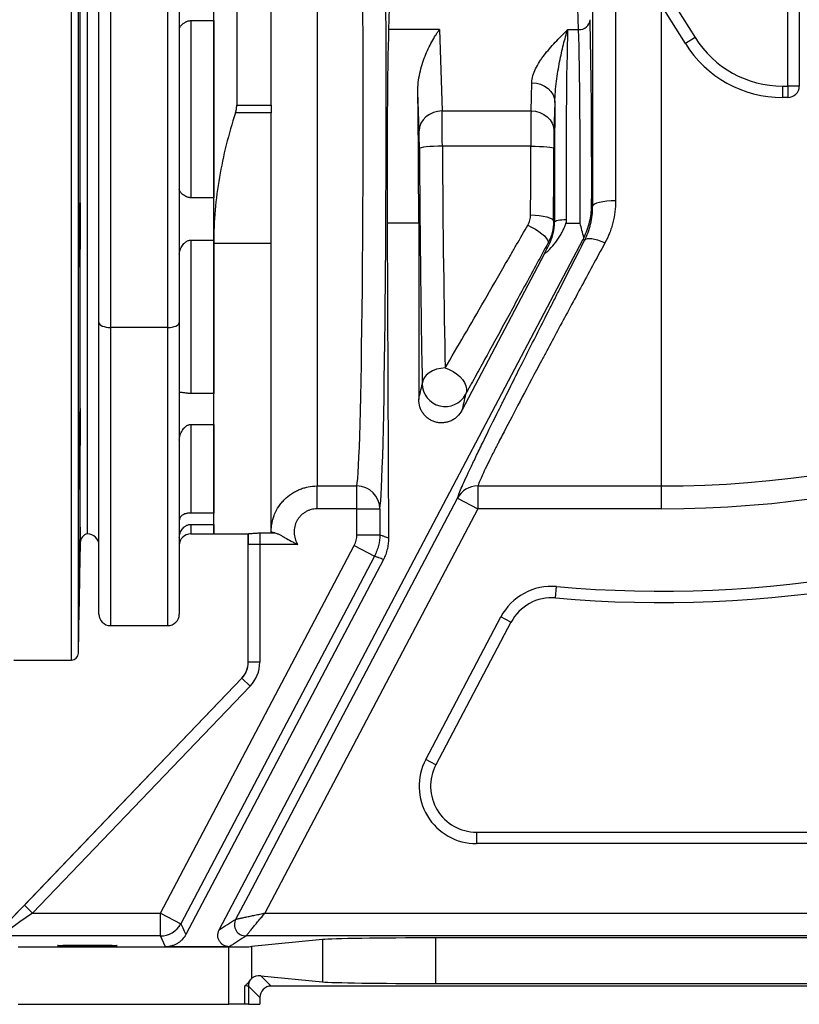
# Model space of a CAD drawing. Header units: millimetres. Extents: x 1747 to 10789, y 1498 to 10860.
# Tile 14 of 21: x 6642 to 8339, y 1498 to 3643. Entities that reach past the tile are written whole.
import ezdxf

# ---------------------------------------------------------------- set-up
doc = ezdxf.new("R2010")
doc.units = ezdxf.units.MM
doc.header["$LTSCALE"] = 5

msp = doc.modelspace()

# ---------------------------------------------------------------- linework, layer by layer
at = {"color": 8, "linetype": 'Continuous', "lineweight": 25}
for p, q in [((6754.6, 2247.9), (6754.6, 4647.3)), ((6769.6, 2262.6), (6769.6, 4633.1)), ((6773.8, 2503.7), (6773.8, 4392)), ((8039.4, 2627), (8039.4, 3673.8)), ((6839.4, 2972.4), (6839.4, 2322.9)), ((6964.4, 2322.9), (6964.4, 2972.4)), ((7014.4, 2543.2), (7014.4, 2522.9))]:
    msp.add_line(p, q, dxfattribs=at)
at = {"color": 7, "linetype": 'Continuous', "lineweight": 25}
for p, q in [((8314.4, 3498.3), (8314.4, 4447.9)), ((8339.4, 4447.9), (8339.4, 3498.3)), ((6789.4, 2522.9), (6789.4, 4372.9)), ((7114.4, 4224.8), (7114.4, 3456.3)), ((7064.4, 3155.5), (7064.4, 4183.7)), ((7189.4, 3456.3), (7189.4, 4039.5)), ((6814.4, 2983), (6814.4, 3855.8)), ((6839.4, 3845.2), (6839.4, 2972.4)), ((6964.4, 2972.4), (6964.4, 3845.2)), ((6989.4, 3855.8), (6989.4, 2983)), ((7289.4, 3830.9), (7289.4, 2627)), ((8091.3, 3590.6), (7944.6, 3825.4)), ((7965.8, 3838.6), (8112.5, 3603.9)), ((7858.8, 3621.1), (7854, 3778.1)), ((7448.5, 3735.3), (7445, 3621.1)), ((7014.4, 3640.8), (7064.4, 3640.8)), ((7014.4, 3640.8), (7014.4, 3255)), ((7064.4, 3640.8), (7064.4, 3255)), ((7555.6, 3621.1), (7445, 3621.1)), ((7555.6, 3621.1), (7561.6, 3444)), ((7834.9, 3621.1), (7858.8, 3621.1)), ((8112.5, 3603.9), (8091.3, 3590.6)), ((7755.2, 3444), (7757.1, 3505.6)), ((8302.9, 3498.3), (8314.4, 3498.3)), ((8302.9, 3498.3), (8302.9, 3473.3)), ((8339.4, 3498.3), (8314.4, 3498.3)), ((8314.4, 3498.3), (8314.4, 3473.3)), ((7511.6, 3400.5), (7508.7, 3484.7)), ((7114.4, 3456.3), (7189.4, 3456.3)), ((7189.4, 3456.3), (7189.4, 3440.1)), ((7807.1, 3462.3), (7805.2, 3400.7)), ((8314.4, 3473.3), (8302.9, 3473.3)), ((7189.4, 3440.1), (7111.8, 3440.1)), ((7189.4, 3155.5), (7189.4, 3440.1)), ((7561.6, 3444), (7755.2, 3444)), ((7754.8, 3367.2), (7562.1, 3367.2)), ((7064.4, 3255), (7014.4, 3255)), ((6771.1, 3223.5), (6772.3, 3223.5)), ((7887.2, 3238), (7889.3, 3236.2)), ((7442, 3199.3), (7445.2, 2513.9)), ((7510.7, 3199.3), (7442, 3199.3)), ((7510.7, 3199.3), (7510.7, 2815.4)), ((7804.2, 3203.5), (7806.6, 3201.7)), ((7831.3, 3199.3), (7862, 3199.3)), ((7014.4, 3162.6), (7064.4, 3162.6)), ((7014.4, 3162.6), (7014.4, 2828.5)), ((7064.4, 3162.6), (7064.4, 2828.5)), ((7189.4, 3155.5), (7064.4, 3155.5)), ((7064.4, 2522.9), (7064.4, 3155.5)), ((7076.2, 1660.1), (7868.4, 3164.8)), ((7189.4, 2527), (7189.4, 3155.5)), ((7795.2, 3154.4), (7792.4, 3156.7)), ((7871.7, 3161.9), (7868.4, 3164.8)), ((6770.3, 3137.8), (6772.3, 3137.8)), ((7783.8, 3131.8), (7604.7, 2791.6)), ((6814.4, 2347.9), (6814.4, 2983)), ((6989.4, 2983), (6989.4, 2347.9)), ((6964.4, 2972.4), (6839.4, 2972.4)), ((7064.4, 2828.5), (7014.4, 2828.5)), ((7014.4, 2760.9), (7064.4, 2760.9)), ((7014.4, 2760.9), (7014.4, 2568)), ((7064.4, 2760.9), (7064.4, 2568)), ((6770.7, 2686.4), (6772.3, 2686.4)), ((7289.4, 2627), (7376, 2627)), ((7289.4, 2577.3), (7289.4, 2627)), ((7376, 2577.3), (7376, 2627)), ((7639.3, 2627), (8039.4, 2627)), ((7639.3, 2627), (7639.3, 2577.3)), ((8039.4, 2577.3), (8039.4, 2627)), ((7595.1, 2600.5), (7639.3, 2577.3)), ((7639.3, 2577.3), (7175.9, 1696.7)), ((7376, 2577.3), (7289.4, 2577.3)), ((7376, 2520.9), (7376, 2577.3)), ((7376, 2577.3), (7426, 2577.3)), ((7426, 2577.3), (7426, 2520.9)), ((8039.4, 2577.3), (7639.3, 2577.3)), ((7064.4, 2568), (7014.4, 2568)), ((6813.8, 2539.3), (6813.9, 2539.4)), ((7014.4, 2543.2), (7064.4, 2543.2)), ((7064.4, 2543.2), (7064.4, 2522.9)), ((7014.4, 2522.9), (7064.4, 2522.9)), ((7064.4, 2522.9), (7139.4, 2522.9)), ((7139.4, 2243), (7139.4, 2522.9)), ((7165.4, 2524.9), (7197.1, 2524.9)), ((7376, 2520.9), (7426, 2520.9)), ((6769.6, 2262.6), (6773.8, 2503.7)), ((6948.4, 1696.7), (7370.2, 2497.6)), ((7164.6, 2499.9), (7139.6, 2499.9)), ((7139.6, 2243), (7139.6, 2499.9)), ((7247.2, 2499.9), (7164.6, 2499.9)), ((7164.6, 2499.9), (7164.6, 2243)), ((7370.2, 2497.6), (7414.5, 2474.3)), ((7433.7, 2466.9), (7003.6, 1650)), ((7808.7, 2383), (7810.9, 2407.9)), ((7525.9, 2031.1), (7689.4, 2341.7)), ((7711.5, 2330), (7689.4, 2341.7)), ((6839.4, 2322.9), (6964.4, 2322.9)), ((7711.5, 2330), (7548, 2019.5)), ((6629.1, 2247.9), (6754.6, 2247.9)), ((7139.6, 2243), (7139.4, 2243)), ((7164.6, 2243), (7139.6, 2243)), ((6596, 1655.9), (7125.5, 2208.4)), ((6652, 1714), (7125.6, 2208.2)), ((7143.7, 2190.9), (6670, 1696.7)), ((7125.6, 2208.2), (7125.5, 2208.4)), ((7143.7, 2190.9), (7125.6, 2208.2)), ((7548, 2019.5), (7525.9, 2031.1)), ((7636.5, 1872.9), (7636.5, 1847.9)), ((7636.5, 1872.9), (9181.4, 1872.9)), ((9181.4, 1847.9), (7636.5, 1847.9)), ((6670, 1696.7), (6652, 1714)), ((6670, 1696.7), (6948.4, 1696.7)), ((6948.4, 1696.7), (6992.6, 1673.4)), ((6948.4, 1646.7), (6948.4, 1696.7)), ((7175.9, 1696.7), (9457.1, 1696.7)), ((7112.4, 1683.3), (7112.4, 1683.3)), ((6948.4, 1646.7), (6599.9, 1646.7)), ((6959.5, 1623.3), (6948.4, 1646.7)), ((9481.9, 1646.7), (7134.5, 1646.7)), ((7134.5, 1646.7), (7134.5, 1646.7)), ((7301.3, 1638.9), (7146.6, 1623.6)), ((7301.3, 1638.9), (7301.3, 1546.9)), ((8681.2, 1642.5), (7547.5, 1642.5)), ((7547.5, 1642.5), (7547.5, 1543.2)), ((6638.5, 1622.9), (7097.4, 1622.9)), ((7098.1, 1623.3), (6959.5, 1623.3)), ((7097.4, 1497.9), (7097.4, 1622.9)), ((7146.6, 1623.6), (7146.6, 1554.1)), ((7167.1, 1560.1), (7189.7, 1537.6)), ((7167.1, 1560.1), (7301.3, 1546.9)), ((7132.4, 1497.9), (7132.4, 1537.9)), ((7139.9, 1537.3), (7139.9, 1497.9)), ((7164.7, 1512.6), (7139.9, 1537.3)), ((9039, 1537.6), (7189.7, 1537.6)), ((7547.5, 1543.2), (8681.2, 1543.2)), ((7164.7, 1512.6), (7164.7, 1497.9)), ((6638.5, 1497.9), (7097.4, 1497.9)), ((7132.4, 1497.9), (7097.4, 1497.9)), ((7139.9, 1497.9), (7132.4, 1497.9)), ((7139.9, 1497.9), (7164.7, 1497.9))]:
    msp.add_line(p, q, dxfattribs=at)
at = {"color": 7, "linetype": 'Continuous', "lineweight": 25, "flags": 128}
for points in [[(7757.1, 3505.6), (7766.8, 3504.7), (7776.1, 3502.2), (7784.7, 3498.2), (7792.3, 3492.8), (7798.5, 3486.2), (7803.1, 3478.8), (7806, 3470.7), (7807.1, 3462.3)], [(7561.6, 3444), (7551.8, 3443.1), (7542.5, 3440.6), (7533.8, 3436.6), (7526.3, 3431.1), (7520.1, 3424.6), (7515.4, 3417.1), (7512.6, 3408.9), (7511.6, 3400.5)], [(7755.2, 3444), (7764.9, 3443.2), (7774.2, 3440.6), (7782.8, 3436.6), (7790.4, 3431.2), (7796.6, 3424.7), (7801.3, 3417.2), (7804.2, 3409.1), (7805.2, 3400.7)], [(7562.1, 3367.2), (7552.5, 3367.1), (7543.2, 3366.7), (7534.6, 3366.2), (7527.1, 3365.6), (7520.9, 3364.8), (7516.2, 3364), (7513.3, 3363.1), (7512.2, 3362.1)], [(7754.8, 3367.2), (7764.4, 3367.1), (7773.7, 3366.8), (7782.3, 3366.4), (7789.8, 3365.8), (7796, 3365), (7800.7, 3364.2), (7803.7, 3363.3), (7804.8, 3362.3)], [(7939.3, 3248.3), (7929.7, 3248.1), (7920.4, 3247.4), (7911.8, 3246.2), (7904.3, 3244.7), (7898, 3242.9), (7893.4, 3240.8), (7890.4, 3238.6), (7889.3, 3236.2)], [(7754.2, 3217.5), (7763.9, 3217.2), (7773.2, 3216.4), (7781.8, 3215.1), (7789.3, 3213.3), (7795.5, 3211.2), (7800.2, 3208.8), (7803.1, 3206.2), (7804.2, 3203.5)], [(7806.6, 3201.7), (7807.2, 3202.9), (7808.6, 3204), (7811, 3205), (7814.1, 3205.9), (7817.9, 3206.6), (7822.2, 3207.1), (7826.8, 3207.5), (7831.6, 3207.6)], [(7748.3, 3195.5), (7756.6, 3191.1), (7764.6, 3186.4), (7772.1, 3181.4), (7778.7, 3176.4), (7784.2, 3171.6), (7788.5, 3167), (7791.3, 3162.9), (7792.6, 3159.4), (7792.4, 3156.7)], [(7916.1, 3156.4), (7908.3, 3159.6), (7900.8, 3162.2), (7893.7, 3164.1), (7887.3, 3165.3), (7881.7, 3165.6), (7877.2, 3165.1), (7873.8, 3163.9), (7871.7, 3161.9)], [(6814.4, 2983), (6814.8, 2980.9), (6816.3, 2979), (6818.6, 2977.1), (6821.7, 2975.5), (6825.5, 2974.2), (6829.8, 2973.2), (6834.5, 2972.6), (6839.4, 2972.4)], [(6964.4, 2972.4), (6969.2, 2972.6), (6973.9, 2973.2), (6978.2, 2974.2), (6982, 2975.5), (6985.1, 2977.1), (6987.4, 2979), (6988.9, 2980.9), (6989.4, 2983)], [(7568.4, 2884.1), (7558.7, 2883.3), (7549.3, 2881.3), (7540.7, 2878.1), (7533.2, 2873.8), (7527, 2868.6), (7522.3, 2862.7), (7519.4, 2856.3), (7518.4, 2849.7)], [(7568.4, 2884.1), (7577, 2880.9), (7585.4, 2876.7), (7593.2, 2871.5), (7600.1, 2865.5), (7605.8, 2859), (7610.3, 2852.2), (7613.3, 2845.3), (7614.7, 2838.5), (7614.4, 2832.2), (7612.5, 2826.5)], [(7112.4, 1683.3), (7139.7, 1735.2), (7326, 2089.1), (7595.1, 2600.5)], [(7414.5, 2474.3), (7367.9, 2385.9), (7181.4, 2032), (6992.6, 1673.4)], [(6992.6, 1673.4), (6993.4, 1671.6), (6996.8, 1664.6), (7000.2, 1657.3), (7003.6, 1650)]]:
    msp.add_lwpolyline(points, dxfattribs=at)
at = {"color": 7, "linetype": 'Continuous', "lineweight": 25}
for centre, radius, start, end in [((7860.1, 3644.9), 23.8, 266.7758, 355.0196), ((8302.9, 3722.9), 224.6, 212, 270), ((8302.9, 3722.9), 249.6, 212, 270), ((8314.4, 3498.3), 25, 270, 0), ((8039.4, 4997.9), 2370.9, 270, 306.2222), ((8039.4, 4997.9), 2420.6, 270, 306.2222), ((7568.4, 2850), 50, 180.4267, 331.9115), ((8039.4, 4997.9), 2600, 264.9601, 294.8381), ((7376, 2577), 50, 0.257, 90.0222), ((7639.1, 2577.2), 49.8, 89.7528, 152.0392), ((8039.4, 4997.9), 2625, 264.9601, 294.8381), ((6793.8, 2503.4), 20, 102.8938, 179), ((6789.4, 2497.9), 25, 0, 90), ((7014.4, 2497.9), 25, 90, 180), ((7800, 2283.4), 125, 84.9601, 152.2343), ((7800, 2283.4), 100, 84.9601, 152.2343), ((6839.4, 2347.9), 25, 180, 270), ((6964.4, 2347.9), 25, 270, 0), ((6754.6, 2262.9), 15, 270, 359), ((7089.4, 2243), 50, 316.2189, 0), ((7089.4, 2243), 50.2, 316.2189, 0), ((7089.4, 2243), 75.2, 316.2189, 0), ((7636.5, 1972.9), 125, 152.2343, 270), ((7636.5, 1972.9), 100, 152.2343, 270), ((6948.3, 1696.7), 50, 270.0086, 332.214), ((7134.5, 1671.7), 25, 152.2833, 269.9595), ((7134.5, 1671.7), 25, 152.2838, 269.9591), ((7164.9, 1537.3), 25, 146.7368, 179.9813)]:
    msp.add_arc(centre, radius, start, end, dxfattribs=at)
at = {"color": 8, "linetype": 'Continuous', "lineweight": 25}
for centre, major_axis, ratio, start_param in [((7904.1, 3447.9), (0, 875), 0.017455, 0.972305), ((7954.1, 3447.9), (0, 825), 0.018513, 1.086646)]:
    msp.add_ellipse(centre, major_axis=major_axis, ratio=ratio, start_param=start_param, end_param=1.8151, dxfattribs=at)
at = {"color": 7, "linetype": 'Continuous', "lineweight": 25}
for centre, major_axis, ratio, start_param, end_param in [((7424.5, 3447.9), (0, 875), 0.017455, 3.24176, 5.195155), ((7374.5, 3447.9), (0, 825), 0.018513, 3.24176, 5.195155), ((7880.3, 3296.4), (0, 400), 0.017455, 4.565796, 5.759587), ((7448.3, 3296.4), (0, 375), 0.017455, 0.523599, 1.832596), ((7838.4, 3296.4), (0, 375), 0.018619, 0.523599, 1.809754), ((7855.3, 3296.4), (0, 375), 0.018619, 4.45059, 5.759587), ((7504.1, 3296.4), (-1.7, 375), 0.01686, 4.450513, 5.238404), ((7813.4, 3296.4), (0, 400), 0.017455, 1.143155, 1.809754), ((7561.3, 3357.4), (-0.2, 100), 0.00843, 4.810299, 5.759567), ((7755.6, 3357.4), (0, 100), 0.008728, 0.523599, 1.472867), ((7511.3, 3357.2), (-0.2, 50), 0.01686, 4.810242, 5.75951), ((7805.6, 3357.4), (0, 50), 0.017455, 0.523599, 1.472867), ((7526.4, 3447.7), (-4, 875), 0.01686, 1.668649, 2.323163), ((7576.4, 3447.9), (-4, 825), 0.017882, 1.66864, 2.323153), ((7739.6, 3447.9), (0, 825), 0.018513, 4.429371, 4.61446), ((7789.6, 3447.9), (0, 875), 0.017455, 4.429371, 4.61446), ((7139.4, 3447.9), (0, 925), 0.017455, 3.141593, 3.16171), ((7140.4, 2499.9), (0, 50), 0.017455, 1.089893, 1.570796), ((7165.4, 2499.9), (0, 25), 0.03491, 0.065837, 1.570796), ((6653.8, 1714), (71.9, 75), 0.012601, 1.582875, 2.483879), ((6671.8, 1696.7), (71.9, 50), 0.011823, 1.587798, 3.141141), ((7547.5, 1638.2), (250, 0), 0.017455, 1.570796, 2.96706), ((7097.4, 1623.8), (50, 0), 0.017455, 4.712389, 6.108652), ((7167.1, 1535.1), (25.9, -11.5), 0.862813, 1.938407, 2.767421), ((7547.5, 1547.6), (250, 0), 0.017455, 3.316126, 4.712389), ((7114.9, 1537.3), (25, 0), 0.03491, 0.017453, 0.794698), ((7189.7, 1512.6), (-17.7, 17.7), 0.999695, 5.497939, 7.068431)]:
    msp.add_ellipse(centre, major_axis=major_axis, ratio=ratio, start_param=start_param, end_param=end_param, dxfattribs=at)
msp.add_ellipse((6789.4, 1625.9), major_axis=(65, 0), ratio=0.017455, dxfattribs=at)
for points, knots in [([(6989.4, 3622.6), (6989.4, 3623.3), (6989.5, 3624.1), (6990.1, 3625.7), (6990.6, 3626.5), (6991.7, 3628.2), (6992.4, 3629.1), (6994, 3631), (6995, 3631.9), (6997, 3633.8), (6998.2, 3634.7), (7000.1, 3636), (7000.8, 3636.5), (7002.2, 3637.3), (7002.9, 3637.7), (7004.4, 3638.5), (7005.2, 3638.8), (7006.9, 3639.5), (7007.8, 3639.8), (7009.6, 3640.2), (7010.5, 3640.4), (7012.4, 3640.7), (7013.4, 3640.8), (7014.4, 3640.8)], [0, 0, 0, 0, 0.125, 0.125, 0.25, 0.25, 0.375, 0.375, 0.5, 0.5, 0.625, 0.625, 0.6875, 0.6875, 0.75, 0.75, 0.8125, 0.8125, 0.875, 0.875, 0.9375, 0.9375, 1, 1, 1, 1]), ([(7508.7, 3484.7), (7508.6, 3492.1), (7509, 3499.2), (7510.6, 3513.1), (7511.8, 3519.8), (7514.6, 3532.9), (7516.3, 3539.3), (7520.2, 3551.7), (7522.3, 3557.6), (7529, 3574.7), (7534, 3585.1), (7541.9, 3599.5), (7544.6, 3604.1), (7548.7, 3610.7), (7550, 3612.9), (7552.1, 3616.1), (7553.1, 3617.6), (7554.2, 3619.1), (7554.9, 3620.1), (7555.2, 3620.7), (7555.6, 3621.1)], [0, 0, 0, 0, 0.125, 0.125, 0.25, 0.25, 0.375, 0.375, 0.5, 0.5, 0.75, 0.75, 0.875, 0.875, 0.9375, 0.9375, 0.96875, 0.984375, 0.984375, 1, 1, 1, 1]), ([(7757.1, 3505.6), (7757.2, 3510.8), (7758.1, 3515.9), (7760.9, 3526), (7762.8, 3531), (7767.5, 3540.9), (7770.3, 3545.8), (7775, 3553.2), (7776.6, 3555.6), (7780, 3560.5), (7781.8, 3562.9), (7790.9, 3574.9), (7799.2, 3584.2), (7812.3, 3598.2), (7816.7, 3602.8), (7823.5, 3609.7), (7826.9, 3613.1), (7830.9, 3617.1), (7832.6, 3618.9), (7833.8, 3620), (7834.3, 3620.6), (7834.9, 3621.1)], [0, 0, 0, 0, 0.125, 0.125, 0.25, 0.25, 0.375, 0.375, 0.4375, 0.4375, 0.5, 0.5, 0.75, 0.75, 0.875, 0.875, 0.9375, 0.96875, 0.984375, 0.984375, 1, 1, 1, 1]), ([(7807.1, 3462.3), (7807.2, 3470.2), (7807.6, 3478.1), (7808.8, 3493.5), (7809.7, 3501.2), (7812.5, 3523.4), (7814.9, 3537.6), (7820.1, 3564.3), (7822.9, 3576.8), (7827.3, 3594.4), (7828.8, 3600.1), (7831.1, 3608.2), (7832.2, 3612.2), (7833.4, 3616.1), (7834.1, 3618.6), (7834.5, 3619.9), (7834.9, 3621.1)], [0, 0, 0, 0, 0.125, 0.125, 0.25, 0.25, 0.5, 0.5, 0.75, 0.75, 0.875, 0.875, 0.9375, 0.96875, 0.96875, 1, 1, 1, 1]), ([(7111.8, 3440.1), (7112.6, 3442.6), (7113.3, 3445.3), (7114.1, 3450.7), (7114.4, 3453.5), (7114.4, 3456.3)], [0, 0, 0, 0, 0.5, 0.5, 1, 1, 1, 1]), ([(7111.8, 3440.1), (7096.7, 3393.8), (7084.8, 3346.9), (7068.6, 3252.1), (7064.4, 3204.1), (7064.4, 3155.5)], [0, 0, 0, 0, 0.5, 0.5, 1, 1, 1, 1]), ([(7014.4, 3255), (7013.4, 3255), (7012.4, 3255.1), (7010.5, 3255.3), (7009.6, 3255.5), (7007.8, 3256), (7006.9, 3256.3), (7005.2, 3256.9), (7004.4, 3257.3), (7002.1, 3258.5), (7000.7, 3259.3), (6998.2, 3261.1), (6997, 3262), (6994.9, 3263.9), (6994, 3264.8), (6992.4, 3266.6), (6991.7, 3267.5), (6990, 3270.2), (6989.4, 3271.7), (6989.4, 3273.1)], [0, 0, 0, 0, 0.0625, 0.0625, 0.125, 0.125, 0.1875, 0.1875, 0.25, 0.25, 0.375, 0.375, 0.5, 0.5, 0.625, 0.625, 0.75, 0.75, 1, 1, 1, 1]), ([(6772.3, 3223.5), (6772.3, 3227.5), (6772.4, 3230.9), (6772.5, 3235.3), (6772.6, 3236.7), (6772.7, 3239), (6772.7, 3240), (6772.8, 3241.7), (6772.8, 3242.4), (6772.9, 3243.4), (6773, 3243.8), (6773, 3244.1), (6773.1, 3244.1), (6773.2, 3243.8), (6773.2, 3243.4), (6773.3, 3242.4), (6773.3, 3241.7), (6773.4, 3240.4), (6773.4, 3239.9), (6773.4, 3238.9), (6773.5, 3238.4), (6773.5, 3235.4), (6773.6, 3232.5), (6773.7, 3228.1), (6773.7, 3227.2), (6773.7, 3225.4), (6773.7, 3224.4), (6773.7, 3221.5), (6773.8, 3219.4), (6773.8, 3216.1), (6773.8, 3215), (6773.8, 3212.8), (6773.8, 3211.6), (6773.8, 3208.1), (6773.8, 3205.7), (6773.8, 3200.9), (6773.8, 3198.4), (6773.8, 3194.6), (6773.8, 3193.4), (6773.8, 3190.8), (6773.8, 3189.6), (6773.8, 3185.8), (6773.7, 3183.3), (6773.7, 3178.3), (6773.7, 3175.8), (6773.6, 3168.5), (6773.5, 3164), (6773.4, 3157.5), (6773.4, 3155.5), (6773.3, 3151.6), (6773.3, 3149.8), (6773.2, 3146.4), (6773.2, 3144.9), (6773.1, 3142), (6773, 3140.8), (6773, 3138.6), (6772.9, 3137.6), (6772.8, 3136), (6772.8, 3135.4), (6772.7, 3134.5), (6772.7, 3134.2), (6772.6, 3134), (6772.5, 3134.1), (6772.4, 3134.6), (6772.4, 3135), (6772.3, 3136.1), (6772.3, 3136.9), (6772.3, 3137.8)], [0, 0, 0, 0, 0.0625, 0.0625, 0.09375, 0.09375, 0.125, 0.125, 0.15625, 0.15625, 0.1875, 0.1875, 0.21875, 0.21875, 0.25, 0.25, 0.28125, 0.28125, 0.296875, 0.296875, 0.3125, 0.3125, 0.375, 0.375, 0.390625, 0.390625, 0.40625, 0.40625, 0.4375, 0.4375, 0.453125, 0.453125, 0.46875, 0.46875, 0.5, 0.5, 0.53125, 0.53125, 0.546875, 0.546875, 0.5625, 0.5625, 0.59375, 0.59375, 0.625, 0.625, 0.6875, 0.6875, 0.71875, 0.71875, 0.75, 0.75, 0.78125, 0.78125, 0.8125, 0.8125, 0.84375, 0.84375, 0.875, 0.875, 0.90625, 0.90625, 0.9375, 0.9375, 0.96875, 0.96875, 1, 1, 1, 1]), ([(7939.3, 3248.3), (7939.4, 3240.2), (7938.9, 3232.1), (7936.9, 3216.3), (7935.4, 3208.5), (7932.5, 3197), (7931.4, 3193.1), (7929, 3185.6), (7927.6, 3181.8), (7923.2, 3170.6), (7919.9, 3163.4), (7916.1, 3156.4)], [0, 0, 0, 0, 0.25, 0.25, 0.5, 0.5, 0.625, 0.625, 0.75, 0.75, 1, 1, 1, 1]), ([(6772.3, 3137.8), (6772.2, 3132), (6772.1, 3126.9), (6772, 3121.1), (6771.9, 3120), (6771.9, 3117.9), (6771.9, 3116.9), (6771.8, 3114), (6771.7, 3112.3), (6771.6, 3109.3), (6771.5, 3108), (6771.4, 3105.9), (6771.4, 3105.1), (6771.3, 3104.2), (6771.3, 3103.9), (6771.2, 3103.6), (6771.2, 3103.5), (6771.1, 3103.3), (6771.1, 3103.4), (6770.9, 3104.1), (6770.9, 3104.7), (6770.8, 3106.4), (6770.8, 3107.5), (6770.7, 3110.1), (6770.6, 3111.6), (6770.6, 3114.2), (6770.6, 3115.1), (6770.5, 3117.1), (6770.5, 3118.1), (6770.5, 3121.2), (6770.4, 3123.5), (6770.4, 3128.4), (6770.4, 3131.1), (6770.3, 3136.6), (6770.3, 3139.4), (6770.3, 3143.8), (6770.3, 3145.3), (6770.3, 3148.4), (6770.3, 3150), (6770.3, 3157.8), (6770.3, 3164.2), (6770.4, 3174), (6770.4, 3177.2), (6770.4, 3183.6), (6770.5, 3186.7), (6770.5, 3191.3), (6770.5, 3192.8), (6770.6, 3195.8), (6770.6, 3197.3), (6770.6, 3201.5), (6770.7, 3204.3), (6770.8, 3209.5), (6770.8, 3212), (6770.9, 3216.6), (6770.9, 3218.7), (6771, 3221.5), (6771.1, 3222.5), (6771.1, 3224.2), (6771.1, 3225), (6771.2, 3227.3), (6771.3, 3228.6), (6771.4, 3230.7), (6771.4, 3231.6), (6771.5, 3232.5), (6771.5, 3232.7), (6771.6, 3233.1), (6771.6, 3233.2), (6771.7, 3233.4), (6771.8, 3233.3), (6771.9, 3232.8), (6771.9, 3232.6), (6771.9, 3232), (6772, 3231.6), (6772, 3230.4), (6772.1, 3229.3), (6772.2, 3227.4), (6772.2, 3226.7), (6772.2, 3225.2), (6772.2, 3224.4), (6772.3, 3223.5)], [0, 0, 0, 0, 0.0625, 0.0625, 0.078125, 0.078125, 0.09375, 0.09375, 0.125, 0.125, 0.15625, 0.15625, 0.1875, 0.1875, 0.203125, 0.203125, 0.21875, 0.21875, 0.25, 0.25, 0.28125, 0.28125, 0.3125, 0.3125, 0.34375, 0.34375, 0.359375, 0.359375, 0.375, 0.375, 0.40625, 0.40625, 0.4375, 0.4375, 0.46875, 0.46875, 0.484375, 0.484375, 0.5, 0.5, 0.5625, 0.5625, 0.59375, 0.59375, 0.625, 0.625, 0.640625, 0.640625, 0.65625, 0.65625, 0.6875, 0.6875, 0.71875, 0.71875, 0.75, 0.75, 0.765625, 0.765625, 0.78125, 0.78125, 0.8125, 0.8125, 0.84375, 0.84375, 0.859375, 0.859375, 0.875, 0.875, 0.90625, 0.90625, 0.921875, 0.921875, 0.9375, 0.9375, 0.96875, 0.96875, 0.984375, 0.984375, 1, 1, 1, 1]), ([(7748.3, 3195.5), (7750.2, 3198.8), (7751.7, 3202.4), (7753.2, 3207.9), (7753.6, 3209.8), (7754.1, 3213.6), (7754.2, 3215.6), (7754.2, 3217.5)], [0, 0, 0, 0, 0.5, 0.5, 0.75, 0.75, 1, 1, 1, 1]), ([(7870.1, 3168), (7872.9, 3173.7), (7875.4, 3179.3), (7879.5, 3190.6), (7881.3, 3196.3), (7884.1, 3207.9), (7885.2, 3213.9), (7886.3, 3222.8), (7886.6, 3225.8), (7886.9, 3230.3), (7887, 3231.9), (7887.1, 3234.9), (7887.2, 3236.4), (7887.2, 3238)], [0, 0, 0, 0, 0.25, 0.25, 0.5, 0.5, 0.75, 0.75, 0.875, 0.875, 0.9375, 0.9375, 1, 1, 1, 1]), ([(7871.7, 3161.9), (7877.5, 3173.2), (7881.9, 3185.1), (7886.4, 3203.7), (7887.5, 3210.1), (7889, 3223.1), (7889.4, 3229.6), (7889.3, 3236.2)], [0, 0, 0, 0, 0.5, 0.5, 0.75, 0.75, 1, 1, 1, 1]), ([(7783.8, 3131.8), (7789.2, 3136.4), (7794.3, 3141.2), (7803.7, 3151.4), (7808.1, 3156.7), (7814.2, 3165.2), (7816.1, 3168.1), (7819.8, 3174.1), (7821.5, 3177.1), (7824.7, 3183.3), (7826.2, 3186.4), (7828.3, 3191.2), (7829, 3192.8), (7829.9, 3195.2), (7830.2, 3196.1), (7830.8, 3197.7), (7831.1, 3198.5), (7831.3, 3199.3)], [0, 0, 0, 0, 0.25, 0.25, 0.5, 0.5, 0.625, 0.625, 0.75, 0.75, 0.875, 0.875, 0.9375, 0.9375, 0.96875, 0.96875, 1, 1, 1, 1]), ([(7804.2, 3203.5), (7804.2, 3195.3), (7803.2, 3187.3), (7800.7, 3177.5), (7800.2, 3175.6), (7798.9, 3171.7), (7798.2, 3169.7), (7796, 3164), (7794.3, 3160.3), (7792.4, 3156.7)], [0, 0, 0, 0, 0.5, 0.5, 0.625, 0.625, 0.75, 0.75, 1, 1, 1, 1]), ([(7795.2, 3154.4), (7797.1, 3158), (7798.7, 3161.7), (7801.6, 3169.3), (7802.8, 3173.2), (7805.7, 3185), (7806.7, 3193.2), (7806.6, 3201.7)], [0, 0, 0, 0, 0.25, 0.25, 0.5, 0.5, 1, 1, 1, 1]), ([(7568.4, 2884.1), (7581.8, 2907), (7595.6, 2930.8), (7624.1, 2979.8), (7638.7, 3005.1), (7668.8, 3057.1), (7684.2, 3083.8), (7703.9, 3118.2), (7707.9, 3125.1), (7715.9, 3139), (7719.9, 3146), (7732, 3167), (7740.1, 3181.2), (7748.3, 3195.5)], [0, 0, 0, 0, 0.25, 0.25, 0.5, 0.5, 0.75, 0.75, 0.8125, 0.8125, 0.875, 0.875, 1, 1, 1, 1]), ([(6989.4, 3132.3), (6989.4, 3133.8), (6989.5, 3135.4), (6990.1, 3138.5), (6990.6, 3140.1), (6991.7, 3143.2), (6992.4, 3144.7), (6994, 3147.8), (6995, 3149.4), (6997.1, 3152.3), (6998.2, 3153.7), (7000.1, 3155.7), (7000.7, 3156.3), (7002.1, 3157.6), (7002.9, 3158.2), (7004.4, 3159.3), (7005.2, 3159.8), (7006.9, 3160.8), (7007.8, 3161.2), (7009.6, 3161.9), (7010.5, 3162.1), (7012.4, 3162.5), (7013.4, 3162.6), (7014.4, 3162.6)], [0, 0, 0, 0, 0.125, 0.125, 0.25, 0.25, 0.375, 0.375, 0.5, 0.5, 0.625, 0.625, 0.6875, 0.6875, 0.75, 0.75, 0.8125, 0.8125, 0.875, 0.875, 0.9375, 0.9375, 1, 1, 1, 1]), ([(7595.1, 2600.5), (7596.3, 2604.8), (7599.1, 2612.1), (7607.8, 2632.4), (7613.7, 2645.4), (7623.1, 2665.2), (7625, 2669.4), (7629.1, 2678), (7631.2, 2682.4), (7637.9, 2696.3), (7642.6, 2706), (7657.7, 2737.1), (7669, 2760.1), (7684.6, 2791.7), (7687.8, 2798.1), (7692.7, 2808), (7694.4, 2811.3), (7697.7, 2818), (7699.4, 2821.3), (7707.9, 2838.3), (7714.9, 2852.3), (7736.5, 2895.4), (7751.7, 2925.7), (7775.7, 2973.2), (7783.9, 2989.5), (7796.6, 3014.3), (7800.8, 3022.7), (7809.4, 3039.6), (7813.7, 3048.1), (7835.4, 3090.8), (7853.3, 3125.9), (7871.7, 3161.9)], [0, 0, 0, 0, 0.125, 0.125, 0.25, 0.25, 0.28125, 0.28125, 0.3125, 0.3125, 0.375, 0.375, 0.5, 0.5, 0.53125, 0.53125, 0.546875, 0.546875, 0.5625, 0.5625, 0.625, 0.625, 0.75, 0.75, 0.8125, 0.8125, 0.84375, 0.84375, 0.875, 0.875, 1, 1, 1, 1]), ([(7792.4, 3156.7), (7776, 3126.4), (7760, 3096.8), (7728.6, 3038.9), (7713.3, 3010.6), (7683.2, 2955.4), (7668.5, 2928.5), (7647, 2889.2), (7639.9, 2876.3), (7626, 2851), (7619.2, 2838.6), (7612.5, 2826.5)], [0, 0, 0, 0, 0.25, 0.25, 0.5, 0.5, 0.75, 0.75, 0.875, 0.875, 1, 1, 1, 1]), ([(7916.1, 3156.4), (7897.7, 3122.6), (7879.9, 3089.8), (7845.6, 3026), (7828.9, 2995.2), (7804.9, 2950.4), (7797.1, 2935.7), (7785.5, 2914.1), (7781.7, 2906.9), (7774.2, 2892.9), (7770.6, 2886), (7752.5, 2852), (7739, 2826.5), (7714.2, 2779.2), (7702.8, 2757.4), (7690, 2732.6), (7687.5, 2727.8), (7683.9, 2720.7), (7682.7, 2718.4), (7680.4, 2713.8), (7679.2, 2711.6), (7673.6, 2700.6), (7669.5, 2692.5), (7658.3, 2670), (7652.3, 2657.6), (7645.7, 2643), (7643.8, 2638.8), (7641.7, 2633.6), (7641.1, 2632), (7640, 2629.2), (7639.6, 2628), (7639.3, 2627)], [0, 0, 0, 0, 0.125, 0.125, 0.25, 0.25, 0.3125, 0.3125, 0.34375, 0.34375, 0.375, 0.375, 0.5, 0.5, 0.625, 0.625, 0.65625, 0.65625, 0.671875, 0.671875, 0.6875, 0.6875, 0.75, 0.75, 0.875, 0.875, 0.9375, 0.9375, 0.96875, 0.96875, 1, 1, 1, 1]), ([(7014.4, 2828.5), (7013.4, 2828.5), (7012.4, 2828.5), (7010.5, 2828.6), (7009.6, 2828.7), (7007.8, 2828.8), (7006.9, 2828.9), (7005.2, 2829.1), (7004.4, 2829.2), (7002.1, 2829.5), (7000.7, 2829.8), (6998.2, 2830.1), (6997, 2830.3), (6994.9, 2830.6), (6994, 2830.7), (6992.4, 2830.8), (6991.7, 2830.8), (6990, 2830.6), (6989.4, 2830.3), (6989.4, 2829.6)], [0, 0, 0, 0, 0.0625, 0.0625, 0.125, 0.125, 0.1875, 0.1875, 0.25, 0.25, 0.375, 0.375, 0.5, 0.5, 0.625, 0.625, 0.75, 0.75, 1, 1, 1, 1]), ([(7604.7, 2791.6), (7602.1, 2786.7), (7598.8, 2782.3), (7592.7, 2776.5), (7590.6, 2774.7), (7586, 2771.6), (7583.5, 2770.2), (7579.7, 2768.5), (7578.4, 2767.9), (7575.7, 2767), (7574.4, 2766.5), (7570.3, 2765.5), (7567.6, 2765), (7563.3, 2764.6), (7561.9, 2764.5), (7559.1, 2764.5), (7557.7, 2764.6), (7553.5, 2764.9), (7550.7, 2765.4), (7546.6, 2766.5), (7545.2, 2766.9), (7542.6, 2767.9), (7541.3, 2768.4), (7537.4, 2770.1), (7535, 2771.5), (7530.4, 2774.7), (7528.2, 2776.5), (7525.2, 2779.4), (7524.3, 2780.4), (7522.4, 2782.4), (7521.6, 2783.5), (7519.1, 2786.9), (7517.6, 2789.2), (7515.1, 2794.1), (7514.1, 2796.6), (7511.5, 2804.5), (7510.7, 2809.9), (7510.7, 2815.4)], [0, 0, 0, 0, 0.125, 0.125, 0.1875, 0.1875, 0.25, 0.25, 0.28125, 0.28125, 0.3125, 0.3125, 0.375, 0.375, 0.40625, 0.40625, 0.4375, 0.4375, 0.5, 0.5, 0.53125, 0.53125, 0.5625, 0.5625, 0.625, 0.625, 0.6875, 0.6875, 0.71875, 0.71875, 0.75, 0.75, 0.8125, 0.8125, 0.875, 0.875, 1, 1, 1, 1]), ([(6772.3, 2749.2), (6772.3, 2754.2), (6772.4, 2759), (6772.5, 2765.9), (6772.6, 2768.2), (6772.7, 2772.4), (6772.7, 2774.5), (6772.8, 2778.3), (6772.8, 2780.1), (6772.9, 2783.5), (6773, 2785), (6773, 2787.8), (6773.1, 2789.1), (6773.2, 2791.3), (6773.2, 2792.3), (6773.3, 2793.8), (6773.3, 2794.5), (6773.4, 2795.1), (6773.4, 2795.3), (6773.4, 2795.6), (6773.5, 2795.7), (6773.5, 2795.9), (6773.6, 2795.4), (6773.7, 2794), (6773.7, 2793.6), (6773.7, 2792.9), (6773.7, 2792.5), (6773.7, 2791.1), (6773.8, 2790), (6773.8, 2788.2), (6773.8, 2787.5), (6773.8, 2786.1), (6773.8, 2785.4), (6773.8, 2783.1), (6773.8, 2781.4), (6773.8, 2777.9), (6773.8, 2776), (6773.8, 2772.9), (6773.8, 2771.9), (6773.8, 2769.8), (6773.8, 2768.7), (6773.8, 2765.4), (6773.7, 2763.1), (6773.7, 2758.4), (6773.7, 2756), (6773.6, 2748.6), (6773.5, 2743.6), (6773.4, 2736), (6773.4, 2733.5), (6773.3, 2728.5), (6773.3, 2726.1), (6773.2, 2721.3), (6773.2, 2718.9), (6773.1, 2714.4), (6773, 2712.2), (6773, 2708), (6772.9, 2706), (6772.8, 2702.2), (6772.8, 2700.5), (6772.7, 2697.2), (6772.7, 2695.7), (6772.6, 2693), (6772.5, 2691.8), (6772.4, 2688.6), (6772.3, 2687.2), (6772.3, 2686.4)], [0, 0, 0, 0, 0.0625, 0.0625, 0.09375, 0.09375, 0.125, 0.125, 0.15625, 0.15625, 0.1875, 0.1875, 0.21875, 0.21875, 0.25, 0.25, 0.28125, 0.28125, 0.296875, 0.296875, 0.3125, 0.3125, 0.375, 0.375, 0.390625, 0.390625, 0.40625, 0.40625, 0.4375, 0.4375, 0.453125, 0.453125, 0.46875, 0.46875, 0.5, 0.5, 0.53125, 0.53125, 0.546875, 0.546875, 0.5625, 0.5625, 0.59375, 0.59375, 0.625, 0.625, 0.6875, 0.6875, 0.71875, 0.71875, 0.75, 0.75, 0.78125, 0.78125, 0.8125, 0.8125, 0.84375, 0.84375, 0.875, 0.875, 0.90625, 0.90625, 0.9375, 0.9375, 1, 1, 1, 1]), ([(6772.3, 2686.4), (6772.2, 2683.2), (6772.2, 2680), (6772.1, 2675.2), (6772.1, 2673.6), (6772, 2670.4), (6772, 2668.8), (6771.9, 2660.9), (6771.8, 2655), (6771.5, 2644), (6771.4, 2639.1), (6771.3, 2633.8), (6771.3, 2632.8), (6771.2, 2630.9), (6771.2, 2630), (6771.1, 2627.4), (6771.1, 2625.9), (6770.9, 2623.3), (6770.9, 2622.2), (6770.8, 2620.6), (6770.8, 2620), (6770.7, 2619.4), (6770.7, 2619.3), (6770.6, 2619.2), (6770.6, 2619.2), (6770.6, 2619.4), (6770.5, 2619.7), (6770.5, 2620.9), (6770.4, 2621.8), (6770.4, 2623.9), (6770.4, 2625.2), (6770.3, 2628.3), (6770.3, 2630), (6770.3, 2632.9), (6770.3, 2633.9), (6770.3, 2636), (6770.3, 2637.1), (6770.3, 2640.5), (6770.3, 2643), (6770.3, 2648.2), (6770.3, 2651), (6770.4, 2656.7), (6770.4, 2659.6), (6770.4, 2664.2), (6770.4, 2665.7), (6770.5, 2668.9), (6770.5, 2670.5), (6770.6, 2678.5), (6770.6, 2684.9), (6770.8, 2694.6), (6770.8, 2697.8), (6770.9, 2704.1), (6770.9, 2707.1), (6771, 2711.6), (6771.1, 2713), (6771.1, 2715.9), (6771.1, 2717.3), (6771.2, 2721.4), (6771.3, 2724), (6771.4, 2728.9), (6771.4, 2731.3), (6771.5, 2735.5), (6771.6, 2737.4), (6771.7, 2740), (6771.7, 2740.8), (6771.8, 2742.3), (6771.8, 2743.1), (6771.9, 2745), (6771.9, 2746.1), (6772, 2747.8), (6772.1, 2748.4), (6772.2, 2749), (6772.2, 2749.1), (6772.2, 2749.2), (6772.2, 2749.2), (6772.3, 2749.2)], [0, 0, 0, 0, 0.03125, 0.03125, 0.046875, 0.046875, 0.0625, 0.0625, 0.125, 0.125, 0.1875, 0.1875, 0.203125, 0.203125, 0.21875, 0.21875, 0.25, 0.25, 0.28125, 0.28125, 0.3125, 0.3125, 0.328125, 0.328125, 0.34375, 0.34375, 0.375, 0.375, 0.40625, 0.40625, 0.4375, 0.4375, 0.46875, 0.46875, 0.484375, 0.484375, 0.5, 0.5, 0.53125, 0.53125, 0.5625, 0.5625, 0.59375, 0.59375, 0.609375, 0.609375, 0.625, 0.625, 0.6875, 0.6875, 0.71875, 0.71875, 0.75, 0.75, 0.765625, 0.765625, 0.78125, 0.78125, 0.8125, 0.8125, 0.84375, 0.84375, 0.875, 0.875, 0.890625, 0.890625, 0.90625, 0.90625, 0.9375, 0.9375, 0.96875, 0.96875, 0.984375, 0.984375, 1, 1, 1, 1]), ([(6989.4, 2726.6), (6989.4, 2728.5), (6989.5, 2730.4), (6990.1, 2734.2), (6990.6, 2736.1), (6991.7, 2739.8), (6992.4, 2741.6), (6994, 2745.1), (6995, 2746.8), (6997.1, 2750), (6998.2, 2751.5), (7000.1, 2753.7), (7000.7, 2754.4), (7002.1, 2755.7), (7002.9, 2756.3), (7004.4, 2757.5), (7005.2, 2758), (7006.9, 2759), (7007.8, 2759.4), (7009.6, 2760.1), (7010.5, 2760.4), (7012.4, 2760.8), (7013.4, 2760.9), (7014.4, 2760.9)], [0, 0, 0, 0, 0.125, 0.125, 0.25, 0.25, 0.375, 0.375, 0.5, 0.5, 0.625, 0.625, 0.6875, 0.6875, 0.75, 0.75, 0.8125, 0.8125, 0.875, 0.875, 0.9375, 0.9375, 1, 1, 1, 1]), ([(7189.4, 2527), (7189.4, 2533.6), (7190, 2540.1), (7191.9, 2549.7), (7192.7, 2552.9), (7194.6, 2559.1), (7195.7, 2562.3), (7199.5, 2571.3), (7202.5, 2577.1), (7208, 2585.2), (7209.9, 2587.9), (7214.1, 2593), (7216.3, 2595.4), (7223.2, 2602.3), (7228.2, 2606.4), (7236.4, 2611.9), (7239.3, 2613.6), (7245, 2616.7), (7250.9, 2619.5), (7257.1, 2621.7), (7263.3, 2623.6), (7266.5, 2624.4), (7276.2, 2626.4), (7282.7, 2627), (7289.4, 2627)], [0, 0, 0, 0, 0.125, 0.125, 0.1875, 0.1875, 0.25, 0.25, 0.375, 0.375, 0.4375, 0.4375, 0.5, 0.5, 0.625, 0.625, 0.6875, 0.6875, 0.75, 0.8125, 0.8125, 0.875, 0.875, 1, 1, 1, 1]), ([(7289.4, 2577.3), (7284.8, 2577.3), (7280.4, 2576.7), (7274, 2574.9), (7271.8, 2574.1), (7267.7, 2572.4), (7265.7, 2571.4), (7261.9, 2569.1), (7260.1, 2567.8), (7256.5, 2565), (7254.9, 2563.5), (7251.8, 2560.3), (7250.4, 2558.6), (7247.7, 2555), (7246.5, 2553.1), (7243.3, 2547.2), (7241.7, 2543), (7239.7, 2534.2), (7239.2, 2529.8), (7239.5, 2523.1), (7239.7, 2520.8), (7240.4, 2516.4), (7240.9, 2514.3), (7242.3, 2510), (7243.1, 2507.9), (7245, 2503.8), (7246, 2501.8), (7247.2, 2499.9)], [0, 0, 0, 0, 0.125, 0.125, 0.1875, 0.1875, 0.25, 0.25, 0.3125, 0.3125, 0.375, 0.375, 0.4375, 0.4375, 0.5, 0.5, 0.625, 0.625, 0.75, 0.75, 0.8125, 0.8125, 0.875, 0.875, 0.9375, 0.9375, 1, 1, 1, 1]), ([(7014.4, 2568), (7013.4, 2568), (7012.4, 2567.9), (7010.5, 2567.8), (7009.6, 2567.8), (7007.8, 2567.5), (7006.9, 2567.4), (7005.2, 2567.1), (7004.4, 2566.9), (7002.1, 2566.3), (7000.7, 2565.8), (6998.2, 2564.7), (6997, 2564.1), (6994.9, 2562.7), (6994, 2562), (6992.4, 2560.3), (6991.7, 2559.4), (6990, 2556.5), (6989.4, 2554.3), (6989.4, 2551.8)], [0, 0, 0, 0, 0.0625, 0.0625, 0.125, 0.125, 0.1875, 0.1875, 0.25, 0.25, 0.375, 0.375, 0.5, 0.5, 0.625, 0.625, 0.75, 0.75, 1, 1, 1, 1]), ([(6772.3, 2462), (6772.3, 2464.4), (6772.3, 2466.8), (6772.4, 2471.7), (6772.4, 2474.2), (6772.5, 2479.3), (6772.6, 2481.8), (6772.7, 2486.8), (6772.7, 2489.4), (6772.8, 2496.8), (6772.9, 2501.6), (6773.1, 2510.7), (6773.2, 2514.9), (6773.3, 2520.5), (6773.3, 2522.3), (6773.4, 2525.6), (6773.4, 2527.1), (6773.5, 2529.8), (6773.5, 2531), (6773.6, 2533.1), (6773.6, 2534), (6773.7, 2535.4), (6773.7, 2535.9), (6773.7, 2536.7), (6773.8, 2536.9), (6773.8, 2537), (6773.8, 2536.8), (6773.8, 2536.4), (6773.8, 2536.2), (6773.8, 2535.7), (6773.8, 2535.4), (6773.8, 2533.8), (6773.8, 2531.8), (6773.8, 2528.6), (6773.8, 2527.9), (6773.7, 2526.5), (6773.7, 2525.7), (6773.7, 2523.3), (6773.7, 2521.6), (6773.6, 2518.9), (6773.6, 2518), (6773.6, 2516), (6773.6, 2515), (6773.5, 2511.9), (6773.5, 2509.8), (6773.4, 2505.3), (6773.4, 2503), (6773.4, 2499.4), (6773.3, 2498.2), (6773.3, 2495.8), (6773.3, 2494.6), (6773.2, 2490.9), (6773.2, 2488.4), (6773.1, 2483.3), (6773, 2480.8), (6772.9, 2473.2), (6772.8, 2468.3), (6772.7, 2461.1), (6772.7, 2458.8), (6772.6, 2454.3), (6772.5, 2452.2), (6772.4, 2448.1), (6772.4, 2446.1), (6772.3, 2442.4), (6772.3, 2440.7), (6772.3, 2439.1)], [0, 0, 0, 0, 0.03125, 0.03125, 0.0625, 0.0625, 0.09375, 0.09375, 0.125, 0.125, 0.1875, 0.1875, 0.25, 0.25, 0.28125, 0.28125, 0.3125, 0.3125, 0.34375, 0.34375, 0.375, 0.375, 0.40625, 0.40625, 0.4375, 0.4375, 0.46875, 0.46875, 0.484375, 0.484375, 0.5, 0.5, 0.5625, 0.5625, 0.578125, 0.578125, 0.59375, 0.59375, 0.625, 0.625, 0.640625, 0.640625, 0.65625, 0.65625, 0.6875, 0.6875, 0.71875, 0.71875, 0.734375, 0.734375, 0.75, 0.75, 0.78125, 0.78125, 0.8125, 0.8125, 0.875, 0.875, 0.90625, 0.90625, 0.9375, 0.9375, 0.96875, 0.96875, 1, 1, 1, 1]), ([(6989.4, 2514.1), (6989.4, 2515.9), (6989.5, 2517.7), (6990.1, 2521.1), (6990.6, 2522.8), (6991.7, 2526.1), (6992.4, 2527.6), (6994, 2530.6), (6995, 2532), (6997, 2534.7), (6998.2, 2536), (7000.1, 2537.7), (7000.8, 2538.2), (7002.2, 2539.3), (7002.9, 2539.7), (7004.4, 2540.6), (7005.2, 2541.1), (7006.9, 2541.8), (7007.8, 2542.1), (7009.6, 2542.7), (7010.5, 2542.9), (7012.4, 2543.1), (7013.4, 2543.2), (7014.4, 2543.2)], [0, 0, 0, 0, 0.125, 0.125, 0.25, 0.25, 0.375, 0.375, 0.5, 0.5, 0.625, 0.625, 0.6875, 0.6875, 0.75, 0.75, 0.8125, 0.8125, 0.875, 0.875, 0.9375, 0.9375, 1, 1, 1, 1]), ([(7139.7, 2523.1), (7139.8, 2523.2), (7140.6, 2523.3), (7143.7, 2523.5), (7145.8, 2523.7), (7149.4, 2523.9), (7150.7, 2524), (7153.4, 2524.2), (7154.9, 2524.3), (7157.8, 2524.4), (7159.3, 2524.5), (7161.6, 2524.7), (7162.3, 2524.7), (7163.9, 2524.8), (7164.6, 2524.8), (7165.4, 2524.9)], [0, 0, 0, 0, 0.25, 0.25, 0.5, 0.5, 0.625, 0.625, 0.75, 0.75, 0.875, 0.875, 0.9375, 0.9375, 1, 1, 1, 1]), ([(7197.1, 2524.9), (7194.5, 2525.2), (7192.6, 2525.5), (7190.7, 2526), (7190.2, 2526.2), (7189.5, 2526.6), (7189.4, 2526.8), (7189.4, 2527)], [0, 0, 0, 0, 0.5, 0.5, 0.75, 0.75, 1, 1, 1, 1]), ([(7197.1, 2524.9), (7198.5, 2524.7), (7200.1, 2524.3), (7202.6, 2523.3), (7203.5, 2523), (7205.3, 2522.1), (7206.3, 2521.7), (7209.2, 2520.2), (7211.1, 2519.2), (7215.2, 2516.9), (7217.4, 2515.6), (7223.9, 2511.9), (7228.3, 2509.3), (7235.3, 2505.6), (7237.6, 2504.4), (7241.2, 2502.7), (7242.4, 2502.1), (7244.8, 2501), (7246, 2500.5), (7247.2, 2499.9)], [0, 0, 0, 0, 0.125, 0.125, 0.1875, 0.1875, 0.25, 0.25, 0.375, 0.375, 0.5, 0.5, 0.75, 0.75, 0.875, 0.875, 0.9375, 0.9375, 1, 1, 1, 1]), ([(7370.2, 2497.6), (7372.1, 2501.2), (7373.5, 2505), (7375, 2510.9), (7375.4, 2512.8), (7375.9, 2516.9), (7376, 2518.9), (7376, 2520.9)], [0, 0, 0, 0, 0.5, 0.5, 0.75, 0.75, 1, 1, 1, 1]), ([(7426, 2520.9), (7426, 2512.8), (7425, 2504.8), (7422.6, 2495.1), (7422.1, 2493.1), (7420.9, 2489.3), (7420.2, 2487.3), (7418, 2481.6), (7416.4, 2477.9), (7414.5, 2474.3)], [0, 0, 0, 0, 0.5, 0.5, 0.625, 0.625, 0.75, 0.75, 1, 1, 1, 1]), ([(7426, 2520.9), (7427.6, 2520.2), (7429.2, 2519.6), (7431.6, 2518.7), (7432.4, 2518.4), (7434, 2517.8), (7434.8, 2517.6), (7438.8, 2516.2), (7442, 2515), (7445.2, 2513.9)], [0, 0, 0, 0, 0.25, 0.25, 0.375, 0.375, 0.5, 0.5, 1, 1, 1, 1]), ([(7445.2, 2513.9), (7445.2, 2505.7), (7444.3, 2497.7), (7441.9, 2487.8), (7441.3, 2485.9), (7440.1, 2482), (7439.5, 2480), (7437.3, 2474.2), (7435.6, 2470.5), (7433.7, 2466.9)], [0, 0, 0, 0, 0.5, 0.5, 0.625, 0.625, 0.75, 0.75, 1, 1, 1, 1]), ([(7433.7, 2466.9), (7430.5, 2468.1), (7427.3, 2469.3), (7423.3, 2470.8), (7422.5, 2471.1), (7420.9, 2471.7), (7420.1, 2472), (7417.7, 2472.9), (7416.1, 2473.6), (7414.5, 2474.3)], [0, 0, 0, 0, 0.5, 0.5, 0.625, 0.625, 0.75, 0.75, 1, 1, 1, 1]), ([(6772.3, 2439.1), (6772.2, 2436.3), (6772.2, 2433.5), (6772.1, 2427.5), (6772, 2424.4), (6771.9, 2418.2), (6771.9, 2415), (6771.8, 2410.2), (6771.8, 2408.6), (6771.7, 2405.3), (6771.7, 2403.7), (6771.6, 2398.9), (6771.5, 2395.7), (6771.4, 2389.3), (6771.4, 2386.1), (6771.3, 2380), (6771.2, 2377.1), (6771.1, 2372.8), (6771.1, 2371.4), (6771.1, 2368.7), (6771, 2367.3), (6770.9, 2360.8), (6770.8, 2356.2), (6770.7, 2350.4), (6770.6, 2348.7), (6770.6, 2345.7), (6770.5, 2344.4), (6770.5, 2342.8), (6770.5, 2342.3), (6770.4, 2341.5), (6770.4, 2341.1), (6770.4, 2340.2), (6770.4, 2339.9), (6770.3, 2339.6), (6770.3, 2339.7), (6770.3, 2340.5), (6770.3, 2341.1), (6770.3, 2342.3), (6770.3, 2342.8), (6770.3, 2343.8), (6770.3, 2344.4), (6770.3, 2346.4), (6770.3, 2347.9), (6770.4, 2351.3), (6770.4, 2353.2), (6770.4, 2357.5), (6770.5, 2359.8), (6770.5, 2364.7), (6770.6, 2367.3), (6770.6, 2371.4), (6770.6, 2372.8), (6770.7, 2375.7), (6770.7, 2377.1), (6770.8, 2381.5), (6770.8, 2384.6), (6770.9, 2389.3), (6770.9, 2390.8), (6770.9, 2394), (6771, 2395.7), (6771.1, 2400.5), (6771.1, 2403.7), (6771.2, 2408.5), (6771.2, 2410.1), (6771.3, 2413.4), (6771.3, 2415), (6771.4, 2423), (6771.5, 2429.1), (6771.7, 2436.3), (6771.7, 2437.7), (6771.8, 2440.5), (6771.8, 2441.8), (6771.9, 2445.7), (6771.9, 2448.1), (6772, 2451.6), (6772, 2452.7), (6772.1, 2454.9), (6772.1, 2455.9), (6772.2, 2458.8), (6772.2, 2460.5), (6772.3, 2462)], [0, 0, 0, 0, 0.03125, 0.03125, 0.0625, 0.0625, 0.09375, 0.09375, 0.109375, 0.109375, 0.125, 0.125, 0.15625, 0.15625, 0.1875, 0.1875, 0.21875, 0.21875, 0.234375, 0.234375, 0.25, 0.25, 0.3125, 0.3125, 0.34375, 0.34375, 0.375, 0.375, 0.390625, 0.390625, 0.40625, 0.40625, 0.4375, 0.4375, 0.46875, 0.46875, 0.5, 0.5, 0.515625, 0.515625, 0.53125, 0.53125, 0.5625, 0.5625, 0.59375, 0.59375, 0.625, 0.625, 0.65625, 0.65625, 0.671875, 0.671875, 0.6875, 0.6875, 0.71875, 0.71875, 0.734375, 0.734375, 0.75, 0.75, 0.78125, 0.78125, 0.796875, 0.796875, 0.8125, 0.8125, 0.875, 0.875, 0.890625, 0.890625, 0.90625, 0.90625, 0.9375, 0.9375, 0.953125, 0.953125, 0.96875, 0.96875, 1, 1, 1, 1]), ([(7112.4, 1683.3), (7112.5, 1683.3), (7113.1, 1683.5), (7114.7, 1683.8), (7115.4, 1684), (7117, 1684.3), (7117.9, 1684.5), (7120.8, 1685.1), (7123.2, 1685.6), (7128.4, 1686.7), (7131.2, 1687.3), (7135.8, 1688.2), (7137.4, 1688.6), (7140.6, 1689.3), (7142.2, 1689.6), (7147.2, 1690.6), (7150.6, 1691.4), (7157.6, 1692.8), (7161.3, 1693.6), (7166.7, 1694.7), (7168.6, 1695.1), (7171.3, 1695.7), (7172.2, 1695.9), (7174.1, 1696.3), (7175, 1696.5), (7175.9, 1696.7)], [0, 0, 0, 0, 0.125, 0.125, 0.1875, 0.1875, 0.25, 0.25, 0.375, 0.375, 0.5, 0.5, 0.5625, 0.5625, 0.625, 0.625, 0.75, 0.75, 0.875, 0.875, 0.9375, 0.9375, 0.96875, 0.96875, 1, 1, 1, 1]), ([(7134.5, 1646.7), (7134.5, 1646.7), (7135, 1647.2), (7136, 1648.5), (7136.5, 1649.1), (7137.5, 1650.3), (7138.1, 1651), (7140, 1653.3), (7141.6, 1655.2), (7144.9, 1659.3), (7146.8, 1661.5), (7149.8, 1665.1), (7150.8, 1666.4), (7152.9, 1668.9), (7154, 1670.2), (7157.2, 1674.1), (7159.4, 1676.8), (7164, 1682.3), (7166.4, 1685.2), (7169.9, 1689.5), (7171.1, 1690.9), (7172.9, 1693.1), (7173.5, 1693.8), (7174.7, 1695.2), (7175.3, 1696), (7175.9, 1696.7)], [0, 0, 0, 0, 0.125, 0.125, 0.1875, 0.1875, 0.25, 0.25, 0.375, 0.375, 0.5, 0.5, 0.5625, 0.5625, 0.625, 0.625, 0.75, 0.75, 0.875, 0.875, 0.9375, 0.9375, 0.96875, 0.96875, 1, 1, 1, 1]), ([(7076.2, 1660.1), (7082.1, 1663.9), (7088.1, 1667.8), (7095.5, 1672.7), (7097, 1673.6), (7099.9, 1675.6), (7101.4, 1676.5), (7105.9, 1679.4), (7109.1, 1681.4), (7112.4, 1683.3)], [0, 0, 0, 0, 0.5, 0.5, 0.625, 0.625, 0.75, 0.75, 1, 1, 1, 1]), ([(7098.1, 1623.3), (7095.9, 1623.3), (7093.8, 1623.6), (7090.6, 1624.5), (7089.6, 1624.8), (7087.6, 1625.7), (7086.6, 1626.1), (7083.8, 1627.8), (7082.1, 1629.1), (7079.8, 1631.4), (7079.1, 1632.2), (7077.8, 1633.9), (7077.2, 1634.8), (7075.6, 1637.6), (7074.8, 1639.5), (7073.6, 1643.6), (7073.4, 1645.7), (7073.3, 1648.9), (7073.3, 1649.9), (7073.6, 1652), (7073.8, 1653.1), (7074.5, 1656.2), (7075.2, 1658.2), (7076.2, 1660.1)], [0, 0, 0, 0, 0.125, 0.125, 0.1875, 0.1875, 0.25, 0.25, 0.375, 0.375, 0.4375, 0.4375, 0.5, 0.5, 0.625, 0.625, 0.75, 0.75, 0.8125, 0.8125, 0.875, 0.875, 1, 1, 1, 1]), ([(7003.6, 1650), (7001.5, 1646), (6999, 1642.4), (6994.4, 1637.5), (6992.7, 1635.9), (6989.2, 1633.1), (6987.4, 1631.8), (6983.6, 1629.5), (6981.6, 1628.4), (6977.4, 1626.6), (6975.2, 1625.8), (6970.9, 1624.6), (6968.7, 1624.1), (6964.1, 1623.5), (6961.8, 1623.3), (6959.5, 1623.3)], [0, 0, 0, 0, 0.25, 0.25, 0.375, 0.375, 0.5, 0.5, 0.625, 0.625, 0.75, 0.75, 0.875, 0.875, 1, 1, 1, 1]), ([(7134.5, 1646.7), (7131.2, 1644.7), (7128, 1642.8), (7123.5, 1639.9), (7122, 1638.9), (7119, 1636.9), (7117.5, 1636), (7110, 1631.1), (7104.1, 1627.2), (7098.1, 1623.3)], [0, 0, 0, 0, 0.25, 0.25, 0.375, 0.375, 0.5, 0.5, 1, 1, 1, 1]), ([(7132.4, 1537.9), (7132.7, 1538.2), (7133, 1538.5), (7133.6, 1539.1), (7133.9, 1539.4), (7134.8, 1540.3), (7135.4, 1540.9), (7137, 1542.6), (7138.1, 1543.7), (7141, 1547), (7142.6, 1549.1), (7144, 1551)], [0, 0, 0, 0, 0.0625, 0.0625, 0.125, 0.125, 0.25, 0.25, 0.5, 0.5, 1, 1, 1, 1]), ([(7144, 1551), (7144.6, 1551.8), (7145.1, 1552.4), (7146, 1553.4), (7146.3, 1553.8), (7146.6, 1554.1)], [0, 0, 0, 0, 0.5, 0.5, 1, 1, 1, 1])]:
    msp.add_open_spline(points, degree=3, knots=knots, dxfattribs=at)
for points in [[(7831.6, 3207.6), (7831.6, 3204.9), (7831.5, 3202.1), (7831.3, 3199.3)], [(7870.1, 3168), (7867.5, 3178.5), (7864.8, 3188.9), (7862, 3199.3)], [(7783.8, 3131.8), (7787.8, 3139.7), (7791.5, 3147), (7795.2, 3154.4)], [(7870.1, 3168), (7869.6, 3166.9), (7869, 3165.9), (7868.4, 3164.8)], [(7510.7, 2815.4), (7513.2, 2826.7), (7515.8, 2838.2), (7518.4, 2849.7)], [(7612.5, 2826.5), (7609.9, 2814.8), (7607.3, 2803.2), (7604.7, 2791.6)]]:
    msp.add_open_spline(points, degree=3, dxfattribs=at)

doc.saveas('drawing.dxf')
